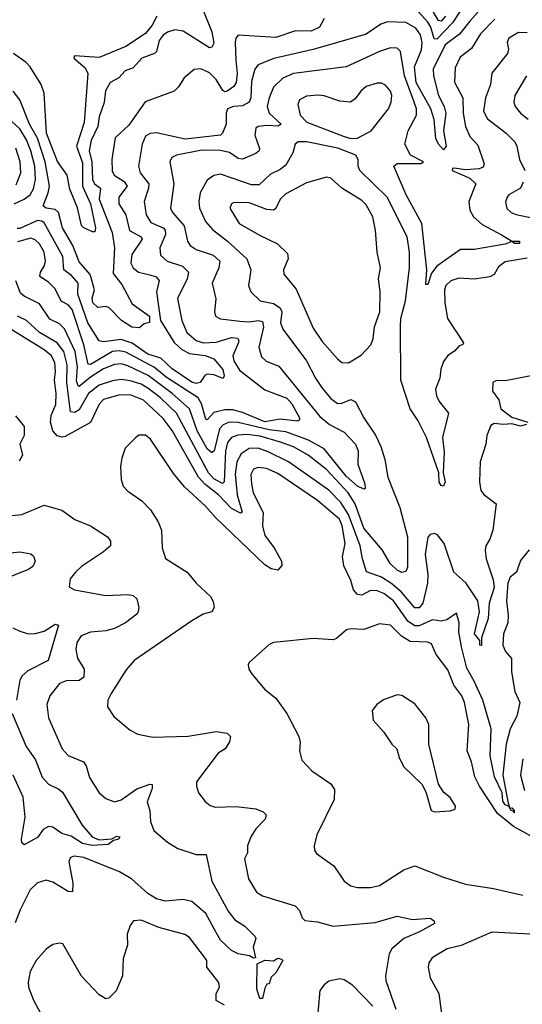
# Model space of a CAD drawing. Extents: x 1443846 to 1577407, y 839182 to 927291.
# Tile 222 of 256: x 1480445 to 1482722, y 906537 to 910999. Entities that reach past the tile are written whole.
import ezdxf

# ---------------------------------------------------------------- set-up
doc = ezdxf.new("R2010")
doc.units = 0

msp = doc.modelspace()

# ---------------------------------------------------------------- linework, layer by layer
at = {"layer": '0CON20XD'}
for points in [[(1482457.2, 911062.8), (1482406, 910984), (1482335, 910910.2), (1482322.9, 910912.9), (1482308.2, 910965), (1482295, 910987.6), (1482252.6, 911035)], [(1482374.9, 911015), (1482355, 910991.7), (1482342.9, 910995), (1482305, 911059.4)], [(1481274.2, 911045), (1481315.9, 910944.1), (1481325, 910892.5), (1481315.7, 910875), (1481305, 910871.2), (1481185, 910946.8), (1481147.5, 910952.5), (1481115, 910943.1), (1481095, 910929.4), (1481077.3, 910905), (1481065.3, 910855), (1481056.2, 910845), (1480997.5, 910825), (1480959.7, 910780.3), (1480923.2, 910766.8), (1480894.7, 910735.3), (1480855, 910713.8), (1480833.6, 910676.4), (1480826.8, 910623.2), (1480805, 910558.8), (1480798.7, 910515), (1480768.7, 910451.3), (1480759.4, 910405), (1480771.4, 910355), (1480775.2, 910275), (1480784.4, 910255), (1480811, 910235), (1480804.2, 910185), (1480864.2, 910035), (1480874.9, 909965), (1480868.6, 909848.6), (1480908.3, 909798.3), (1480955, 909711.5), (1481033.1, 909655), (1481033, 909627), (1481009.1, 909620.9), (1480988.3, 909601.7), (1480952.3, 909605), (1480905.4, 909635), (1480849.1, 909695), (1480835, 909699.1), (1480799.4, 909695), (1480776.9, 909715), (1480772.9, 909737.1), (1480784.4, 909775), (1480764.4, 909844.4), (1480715, 909902.1), (1480686.2, 909976.2), (1480638.3, 910055), (1480620.3, 910125), (1480605, 910138.6), (1480564, 910145), (1480550.4, 910155), (1480574.2, 910215), (1480579.3, 910245), (1480560.3, 910355), (1480525, 910462.6), (1480489, 910525), (1480445.9, 910635.9), (1480415.4, 910675)], [(1481065.6, 911014.4), (1481045, 910974.6), (1481015, 910936.2), (1480925, 910877.2), (1480805, 910828.1), (1480692.5, 910835), (1480690.6, 910825), (1480741.1, 910781.1), (1480753.8, 910755), (1480737.3, 910532.7), (1480702, 910425), (1480730.1, 910350.1), (1480728.9, 910245), (1480766, 910165), (1480788.1, 910055), (1480785, 910037.5), (1480775, 910037.5), (1480735, 910056), (1480725, 910066.7), (1480706.7, 910146.7), (1480671.5, 910231.5), (1480660.3, 910295), (1480616.2, 910356.2), (1480565.9, 910485), (1480555, 910665.7), (1480541.9, 910705), (1480491.9, 910785), (1480474.5, 910804.5), (1480416.3, 910846.3)], [(1482531.2, 911045), (1482485, 910992.4), (1482437.4, 910932.6), (1482372.3, 910885), (1482319, 910775), (1482320.2, 910745), (1482342.9, 910655), (1482367.8, 910605), (1482375.7, 910575), (1482365.3, 910495), (1482376.7, 910425), (1482365, 910408.8), (1482343.1, 910435), (1482331.1, 910461.1), (1482323.1, 910546.9), (1482308.7, 910595), (1482241.2, 910715), (1482234, 910786), (1482265, 910861.8), (1482268.8, 910895), (1482260.9, 910930.9), (1482240.5, 910960.5), (1482195, 910986.4), (1482111.4, 910988.6), (1482081.8, 910978.2), (1482015, 910933.5), (1481885, 910895.3), (1481775, 910863.2), (1481596.9, 910823.1), (1481525, 910794.6), (1481510.8, 910775), (1481495, 910719.2), (1481491.9, 910645), (1481485.3, 910625), (1481455, 910608.4), (1481413.3, 910605), (1481385.8, 910595), (1481380, 910575), (1481380.5, 910525), (1481364.4, 910485), (1481354, 910475), (1481195, 910457), (1481065, 910486.4), (1481036.2, 910483.8), (1481015, 910470.9), (1481000, 910435), (1480983.3, 910335), (1480990, 910305), (1481029.3, 910255), (1481028.9, 910235), (1481008.6, 910175), (1481017.4, 910115), (1481039.2, 910079.2), (1481095.3, 910055), (1481104.2, 910045), (1481105.2, 910025), (1481079.7, 909965), (1481082.3, 909932.3), (1481113.3, 909905), (1481182.6, 909882.6), (1481210, 909855), (1481203.4, 909825), (1481160, 909735), (1481178.9, 909635), (1481201.5, 909581.5), (1481243.8, 909545), (1481276.7, 909535), (1481335, 909536.9), (1481405, 909559.1), (1481431.4, 909555), (1481438.5, 909545), (1481436.2, 909536.2), (1481410, 909475), (1481415, 909453.5), (1481440.4, 909410.4), (1481555, 909321.9), (1481655, 909283), (1481678, 909258), (1481712.4, 909195), (1481712.9, 909185), (1481705, 909179.4), (1481625, 909188.1), (1481555, 909175.9), (1481455, 909219), (1481411, 909231)], [(1482598.3, 911001.7), (1482532.5, 910935), (1482492.3, 910867.7), (1482441.2, 910828.8), (1482418.6, 910781.4), (1482415.2, 910715.2), (1482452.8, 910645), (1482454.4, 910575), (1482465.7, 910515), (1482485, 910470), (1482520.9, 910430.9), (1482549.1, 910345), (1482545, 910330.6), (1482527.7, 910322.3), (1482465, 910319), (1482414.3, 910325.7), (1482406.2, 910323.8), (1482404.2, 910315), (1482485, 910281.2), (1482512.4, 910255), (1482479.7, 910175), (1482485.2, 910135), (1482500.6, 910105), (1482540.5, 910070.5), (1482631.7, 910021.7), (1482675, 909995.5), (1482710, 909995), (1482710, 909985), (1482687.5, 909985), (1482675, 909993.8), (1482645, 909981.4), (1482505, 909957.5), (1482442.9, 909957.1), (1482335, 909881.2), (1482310.3, 909849.7), (1482295, 909799.5), (1482285, 909799.2), (1482289.8, 909865), (1482267.4, 910075), (1482196.8, 910205), (1482140.5, 910335), (1482155, 910346.8), (1482262.9, 910347.1), (1482274, 910355), (1482215.6, 910385.6), (1482190.4, 910435), (1482204.7, 910495), (1482243.7, 910566.3), (1482242.9, 910595), (1482230.9, 910629.1), (1482187.9, 910745), (1482170.5, 910855), (1482155, 910870.6), (1482125, 910871.2), (1482075, 910854.7), (1481925, 910785.3), (1481685.2, 910754.8), (1481636.5, 910733.5), (1481595, 910692.9), (1481575.2, 910644.8), (1481566.6, 910605), (1481574.6, 910574.6), (1481629.2, 910525), (1481615, 910516.5), (1481565, 910520), (1481525.7, 910515), (1481515, 910507.8), (1481510.4, 910475), (1481532.1, 910415), (1481530, 910405), (1481515, 910392), (1481455, 910366.4), (1481435, 910370.5), (1481395, 910396.8), (1481346.9, 910406.9), (1481263.3, 910406.7), (1481155.4, 910385.4), (1481134.4, 910375), (1481125.5, 910355), (1481143.4, 910255), (1481127.5, 910145), (1481137.5, 910125), (1481190.6, 910065), (1481204.7, 909995), (1481217.1, 909975), (1481245, 909957.4), (1481322, 909932), (1481351.2, 909905), (1481346.8, 909875), (1481317.5, 909805), (1481333.3, 909733.3), (1481328.1, 909675), (1481332.5, 909655), (1481355, 909643.6), (1481442.9, 909632.9), (1481485, 909630.2), (1481526.4, 909636.4), (1481545, 909631.8), (1481549.5, 909605), (1481528.7, 909515), (1481540.9, 909470.9), (1481561.7, 909451.7), (1481619.2, 909429.2), (1481805, 909200.4), (1481848.2, 909165), (1481915, 909129.2), (1481966.1, 909075), (1481978.4, 909045), (1481977.2, 908985), (1482009.4, 908895), (1482010, 908875), (1482005, 908870.6), (1481975, 908884.8), (1481925, 908930.7), (1481824.4, 909054.4), (1481753.9, 909093.9), (1481650.7, 909130.7), (1481575, 909139.6), (1481435, 909174.1), (1481393.3, 909175), (1481367.3, 909162.7), (1481350.6, 909145), (1481325.4, 909044.6), (1481315, 909035.3), (1481295, 909054.7), (1481248.8, 909135), (1481214.5, 909235), (1481135, 909304.2), (1481026.7, 909386.7), (1480935, 909430.8), (1480905, 909439), (1480875, 909436.7), (1480825, 909416.4), (1480765, 909378.2), (1480715, 909335.9), (1480709.1, 909339.1), (1480702.1, 909362.1), (1480706.8, 909425), (1480696.3, 909495), (1480648.2, 909598.2), (1480625, 909621.2), (1480581.7, 909641.7), (1480535, 909710.9), (1480465, 909745.3), (1480449.1, 909759.1), (1480427.7, 909815)], [(1481823.8, 911005), (1481803.4, 910965), (1481765, 910947.6), (1481695, 910948.6), (1481605, 910918.2), (1481435, 910929.4), (1481424.7, 910915.3), (1481421.6, 910895), (1481424.8, 910815.2), (1481430.7, 910755), (1481426.4, 910713.6), (1481415, 910696.2), (1481385, 910674.6), (1481375, 910671.3), (1481365, 910677.5), (1481335, 910728.1), (1481305, 910758.1), (1481265, 910776), (1481235, 910772.7), (1481190.5, 910735), (1481165, 910694), (1481145, 910674.4), (1481013.2, 910626.8), (1480939.4, 910520.6), (1480877.3, 910462.8), (1480862.5, 910365), (1480864, 910314), (1480872.8, 910295), (1480918.6, 910265), (1480931.8, 910245), (1480894.7, 910195), (1480894.3, 910165), (1480925.2, 910115.2), (1480942.9, 910042.9), (1480994.6, 910015), (1480999.5, 910005), (1480952.5, 909935), (1480948.8, 909895), (1480959.6, 909875), (1480982.7, 909855), (1481035, 909842.1), (1481062.9, 909832.9), (1481076.4, 909816.4), (1481064.4, 909765), (1481082.9, 909635), (1481145, 909536.1), (1481180, 909505), (1481215, 909485.8), (1481285, 909476.4), (1481325, 909461.4), (1481365, 909413.6), (1481372, 909385), (1481367.4, 909372.6), (1481325, 909388.8), (1481295, 909392.1), (1481283.4, 909386.6), (1481262.7, 909355), (1481245, 909349.8), (1481225, 909356.2), (1481135, 909415.9), (1481085, 909464.8), (1481025, 909482.8), (1480955, 909532.7), (1480905, 909549.1), (1480825, 909538.8), (1480805, 909543.6), (1480754.2, 909625), (1480708.3, 909755), (1480709.3, 909805), (1480679.4, 909839.4), (1480645.2, 909865), (1480640, 909925), (1480555, 910078), (1480545, 910085.8), (1480525, 910088.8), (1480445, 910052.6), (1480432.8, 910052.8)], [(1482745, 910939.2), (1482705, 910940.3), (1482661.1, 910915), (1482654.4, 910895), (1482659.5, 910865), (1482655.6, 910845), (1482583.9, 910756.1), (1482577.9, 910705), (1482556.2, 910645), (1482545.9, 910585), (1482565, 910550), (1482650, 910485), (1482688.2, 910445), (1482698.2, 910425), (1482710.5, 910365), (1482734.5, 910315)], [(1482741.8, 910745), (1482688.9, 910655), (1482684.6, 910625), (1482690, 910605), (1482714.5, 910575), (1482748.5, 910548.5)], [(1481945, 910460.6), (1481975, 910462.1), (1482037.9, 910495), (1482116.4, 910595), (1482128.9, 910625), (1482131.6, 910655), (1482124.6, 910675), (1482102.7, 910702.7), (1482085, 910711.5), (1482065, 910711.8), (1482015, 910695.5), (1481991.1, 910675), (1481965, 910640), (1481944.5, 910625.5), (1481895, 910629.5), (1481825, 910653.8), (1481796.7, 910656.7), (1481745, 910651.8), (1481712.2, 910635), (1481704.6, 910614.6), (1481715.5, 910565.5), (1481745.4, 910535), (1481915, 910469.2), (1481945, 910460.6)], [(1480419.7, 910165), (1480465, 910185.2), (1480491.9, 910205), (1480507.5, 910232.5), (1480515.7, 910274.3), (1480513.1, 910335), (1480494.9, 910405), (1480475, 910454.1), (1480444.8, 910505), (1480389, 910555)], [(1482370.7, 909715), (1482383.8, 909645), (1482456.7, 909535), (1482453.3, 909526.7), (1482435, 909520), (1482415, 909496.9), (1482385, 909476.5), (1482365, 909450), (1482353.2, 909415), (1482349.1, 909375), (1482329.3, 909325), (1482333.3, 909295), (1482345, 909268), (1482387.5, 909215), (1482360.5, 909105), (1482368.9, 909038.9), (1482364.2, 908945), (1482373.3, 908905), (1482365.5, 908884.5), (1482355, 908888.2), (1482345, 908903.1), (1482343.9, 908945), (1482288, 909105), (1482250.8, 909180.8), (1482214.7, 909235), (1482171.8, 909365), (1482170.7, 909610.7), (1482172.6, 909645), (1482192.5, 909725), (1482210.7, 909875), (1482210.7, 909945), (1482201, 910015), (1482110.5, 910195), (1481986, 910315), (1481978, 910335), (1481979.3, 910365), (1481968.8, 910385), (1481886.5, 910416.5), (1481745, 910445.8), (1481706.2, 910445), (1481693.6, 910435), (1481682.1, 910395), (1481650.5, 910339.5), (1481625, 910319.7), (1481581.2, 910298.8), (1481530, 910250), (1481495, 910250.7), (1481355, 910298.6), (1481325, 910293.1), (1481295, 910271.9), (1481262, 910215), (1481256.6, 910175), (1481259.8, 910145), (1481287.4, 910085), (1481318.6, 910048.6), (1481387.1, 909995), (1481473.4, 909915), (1481492.9, 909865), (1481481.2, 909795), (1481491.8, 909765), (1481535, 909725.4), (1481595, 909712.8), (1481625, 909692.4), (1481632.2, 909675), (1481627.1, 909625), (1481636.5, 909596.5), (1481745, 909453.6), (1481784.8, 909374.8), (1481815, 909329.6), (1481855, 909282.9), (1481885, 909259.6), (1481905, 909260.8), (1481945, 909277.9), (1481966.7, 909266.7), (1482003.9, 909195), (1482056.6, 909116.6), (1482081.6, 909065), (1482099.7, 909005), (1482112.8, 908925), (1482167.7, 908787.7), (1482202.7, 908655), (1482201.8, 908518.2), (1482195, 908498), (1482176.7, 908493.3), (1482155, 908504.6), (1482123.8, 908535), (1482087.1, 908597.1), (1482005, 908693.9), (1481964.9, 908805), (1481934, 908854), (1481835, 908961.1), (1481751.3, 909025), (1481685, 909063.3), (1481626.4, 909085), (1481535, 909111.5), (1481475, 909119.3), (1481433.3, 909116.7), (1481404.4, 909105.6), (1481386.9, 909083.1), (1481376.8, 909043.2), (1481370.9, 908905), (1481363.7, 908896.3), (1481325, 908917.5), (1481300, 908945), (1481155.9, 909215.9), (1481082.8, 909285), (1481025, 909329.7), (1480995, 909346.6), (1480945, 909362.6), (1480905, 909367.6), (1480865, 909362.8), (1480805, 909342.9), (1480756.2, 909305), (1480715, 909230.2), (1480695, 909219.4), (1480675, 909221.3), (1480658.8, 909355), (1480659.9, 909435), (1480645.1, 909495.1), (1480613.8, 909533.8), (1480535, 909581.1), (1480475, 909636.2), (1480435.2, 909655.2)], [(1480429.3, 910250.7), (1480449.6, 910305), (1480446.8, 910355), (1480427, 910417)], [(1481935, 909444), (1481991.7, 909478.3), (1482035.8, 909525), (1482046.9, 909553.1), (1482053.4, 909606.6), (1482077.5, 909675), (1482078.2, 909765), (1482071.5, 909825), (1482079.1, 909875), (1482064.5, 909945), (1482057.9, 910045), (1482044.6, 910105), (1482015, 910160), (1481995, 910179.6), (1481905.2, 910235.2), (1481855, 910280.5), (1481835, 910285.5), (1481745, 910260), (1481650.3, 910209.7), (1481625, 910185.5), (1481605, 910143.8), (1481594.4, 910135.6), (1481565, 910138.8), (1481485, 910168.6), (1481415, 910170.5), (1481404.3, 910165), (1481397.8, 910145), (1481440, 910075), (1481532, 910022), (1481613.1, 909983.1), (1481658.8, 909938.8), (1481661.8, 909915), (1481640.4, 909865), (1481641.3, 909845), (1481697.6, 909777.6), (1481775, 909600.6), (1481815, 909540), (1481885, 909461.4), (1481905, 909445.8), (1481935, 909444)], [(1482726.8, 910263.2), (1482714.2, 910235), (1482661.2, 910205), (1482653.8, 910195), (1482646.1, 910173.9), (1482652.6, 910142.6), (1482672.5, 910125), (1482695, 910115.4), (1482815, 910090.6)], [(1481411, 909231), (1481375, 909230.5), (1481325, 909218.3), (1481295, 909185.5), (1481288.5, 909188.5), (1481268.3, 909258.3), (1481253.2, 909285), (1481109.1, 909379.1), (1481055, 909422.9), (1480925, 909491.9), (1480895, 909498.5), (1480865, 909494.6), (1480765, 909436.1), (1480755, 909437.3), (1480735.6, 909525), (1480681.8, 909685), (1480665, 909706.6), (1480633.3, 909723.3), (1480605, 909778.9), (1480575, 909809.3), (1480536.3, 909835), (1480538.9, 909855), (1480556.8, 909885), (1480561.4, 909905), (1480555.6, 909945), (1480535, 909982.4), (1480515, 910001.9), (1480495, 910008.4), (1480435, 909992.3)], [(1482745, 909918.4), (1482645, 909901.5), (1482615, 909879.4), (1482595.3, 909844.7), (1482576, 909834), (1482505, 909822.8), (1482435, 909828), (1482398.6, 909815), (1482376.5, 909795), (1482369.6, 909775), (1482370.7, 909715)], [(1482740.8, 909165), (1482715, 909156.5), (1482675, 909167.8), (1482635.9, 909164.1), (1482595, 909169.1), (1482579.8, 909160.2), (1482562.2, 909115), (1482557.1, 909075), (1482531.8, 908995), (1482528.9, 908905), (1482534.5, 908865), (1482547.6, 908847.6), (1482604.2, 908804.2), (1482588.8, 908685), (1482575.4, 908645), (1482557.7, 908615), (1482554.6, 908595), (1482558, 908555), (1482590, 908460), (1482594.6, 908425), (1482572.9, 908355), (1482567.4, 908285), (1482537.1, 908197.1), (1482537.7, 908162.3), (1482530.5, 908165), (1482530, 908185), (1482506.2, 908215), (1482529, 908315), (1482520.7, 908365), (1482466.5, 908446.5), (1482412.1, 908495), (1482367.8, 908625), (1482338.8, 908665), (1482325, 908670), (1482305, 908666.2), (1482295, 908653.3), (1482282.7, 908575), (1482294.8, 908485), (1482292.5, 908445), (1482272.4, 908355), (1482255, 908333.9), (1482235, 908333.3), (1482174.4, 908404.4), (1482131.7, 908441.7), (1482085, 908472.1), (1482017.1, 908497.1), (1481998.3, 908555), (1481987.7, 908615), (1481935, 908755.8), (1481900.2, 908810.2), (1481845, 908866.7), (1481662.7, 908995), (1481571.2, 909041.2), (1481525, 909056.5), (1481484.5, 909055.5), (1481448.7, 909031.3), (1481428.8, 908995), (1481421.1, 908938.9), (1481429.6, 908845), (1481452.2, 908767.8), (1481445, 908762.5), (1481405, 908783.6), (1481346.3, 908845), (1481283.7, 908893.7), (1481254.8, 908925), (1481135, 909137.2), (1481095, 909191.8), (1481005.9, 909275), (1480945, 909298.4), (1480892.9, 909297.1), (1480825, 909277.4), (1480805, 909256.4), (1480766, 909174), (1480650.2, 909109.8), (1480635, 909106.7), (1480615, 909112.4), (1480595.2, 909135.2), (1480584.1, 909175), (1480587.4, 909205), (1480608.1, 909255), (1480610.2, 909305), (1480602.8, 909365), (1480607.6, 909405), (1480604.2, 909445), (1480587.3, 909477.3), (1480555, 909503.3), (1480373.9, 909613.9)], [(1482785, 909389.5), (1482645, 909362.7), (1482605, 909364), (1482588.8, 909355), (1482588, 909315), (1482616.7, 909276.7), (1482625.6, 909235), (1482675, 909198.2), (1482748.2, 909175)], [(1480425, 909203.8), (1480465.4, 909155), (1480465.4, 909115), (1480445.4, 909075), (1480458.1, 909025), (1480441.6, 908998.4)], [(1482505, 908000.8), (1482470.5, 908060.5), (1482447.4, 908157.4), (1482435.3, 908225), (1482436, 908266), (1482425, 908310), (1482380.3, 908279.7), (1482355, 908273.3), (1482315, 908278.8), (1482255, 908251.9), (1482235, 908251.3), (1482205, 908271), (1482139.2, 908365), (1482095, 908399.2), (1482065, 908410), (1482035, 908411.8), (1481995, 908391.5), (1481975, 908393.2), (1481958.1, 908415), (1481945, 908457.5), (1481913.1, 908523.1), (1481907.4, 908565), (1481919, 908625), (1481905.9, 908705), (1481894.1, 908735), (1481795, 908820.5), (1481615, 908942.4), (1481563.8, 908965), (1481525, 908970), (1481505, 908961.2), (1481492.9, 908937.1), (1481494.8, 908895), (1481503.2, 908855), (1481548.2, 908765), (1481545.4, 908704.6), (1481555, 908660.8), (1481598.5, 908605), (1481631.1, 908545), (1481632.5, 908525), (1481615, 908504), (1481585, 908509.5), (1481555, 908529.1), (1481332.8, 908742.8), (1481286.9, 908795), (1481191.6, 908881.6), (1481141.8, 908941.8), (1481038, 909098), (1481015.4, 909115.4), (1480985, 909115.6), (1480967.4, 909102.6), (1480923, 909057), (1480907.7, 909012.3), (1480902, 908975), (1480904, 908915), (1480914, 908885), (1480935, 908862.5), (1480998.9, 908818.9), (1481037.5, 908777.5), (1481073, 908723), (1481087.8, 908685), (1481090, 908605), (1481105, 908556.7), (1481204.2, 908495), (1481245, 908445.8), (1481309.4, 908385), (1481322.2, 908362.2), (1481325.6, 908335), (1481315, 908315.7), (1481275.7, 908305), (1481224.7, 908275), (1480964.2, 908095), (1480927, 908053), (1480858.6, 907945), (1480844.7, 907915), (1480842.3, 907885), (1480870.9, 907840.9), (1480945, 907779.2), (1480980.3, 907760.3), (1481047.9, 907747.9), (1481207.9, 907752.1), (1481335, 907773.3), (1481385, 907765.7), (1481399.7, 907749.7), (1481395, 907726.7), (1481375.4, 907694.6), (1481344, 907675), (1481246.7, 907545), (1481245.6, 907525), (1481255.7, 907495.7), (1481285, 907456.2), (1481307.3, 907437.3), (1481330.6, 907430.6), (1481425, 907433.1), (1481515, 907422), (1481548.3, 907408.3), (1481561.2, 907395), (1481557.5, 907375), (1481515, 907331.9), (1481492.7, 907295), (1481477.8, 907255), (1481476.8, 907223.2), (1481464.2, 907195.8), (1481481.1, 907105), (1481517.5, 907045), (1481545, 907027.8), (1481692.5, 906982.5), (1481712.4, 906962.4), (1481725, 906928), (1481736.9, 906916.9), (1481795, 906910.8), (1481865, 906890.8), (1481935, 906896.5), (1482055, 906907.5), (1482155, 906935.5), (1482225, 906921.2), (1482305, 906926.7), (1482322.5, 906915), (1482325, 906903.3), (1482256, 906865), (1482185.6, 906835), (1482131.9, 906788.1), (1482119.6, 906765), (1482102.2, 906665), (1482103.8, 906645), (1482149.6, 906515)], [(1480345, 908745.6), (1480455, 908756.5), (1480555, 908799.2), (1480635.4, 908775.4), (1480695, 908734.5), (1480765, 908705.4), (1480843.1, 908655), (1480855.5, 908635), (1480855.5, 908615), (1480825, 908586.7), (1480725, 908521.4), (1480697.1, 908495), (1480673.3, 908465), (1480668.6, 908428.6), (1480692.5, 908415), (1480835, 908389.2), (1480935, 908394.4), (1480959.7, 908389.7), (1480976, 908375), (1480984.3, 908335), (1480981.1, 908315), (1480975, 908304.5), (1480923.8, 908266.2), (1480875, 908240.4), (1480835, 908229.3), (1480765, 908223.6), (1480723.9, 908206.1), (1480703.9, 908176.1), (1480698.4, 908145), (1480706.9, 908105), (1480737.5, 908055), (1480735, 908020), (1480715, 908003.9), (1480655, 908002.3), (1480625, 907991.1), (1480580.9, 907935), (1480568.2, 907895), (1480575.5, 907835), (1480637.8, 907695), (1480665, 907664.4), (1480734.2, 907635), (1480746.7, 907616.7), (1480761.5, 907565), (1480805.5, 907495), (1480835, 907468.8), (1480875, 907453.9), (1480905, 907462.7), (1480975, 907513.6), (1481035, 907534), (1481045, 907532.5), (1481045.5, 907515), (1481022.5, 907455), (1481034.4, 907415), (1481038.1, 907365), (1481051.9, 907325), (1481115, 907271.1), (1481162.1, 907242.1), (1481245, 907216.2), (1481290, 907215), (1481315.3, 907095), (1481389.3, 906959.3), (1481420.1, 906920.1), (1481465, 906890.5), (1481510.8, 906845), (1481514.2, 906835), (1481502.9, 906795), (1481513.3, 906746.7), (1481505, 906745.7), (1481486.7, 906756.7), (1481435.4, 906765.4), (1481405, 906780), (1481355, 906827.8), (1481335, 906861.9), (1481288.8, 906948.8), (1481225, 907003.1), (1481185, 907011.4), (1481105, 907003.8), (1481065, 907014.3), (1481025, 907038.4), (1480951.6, 907105), (1480897.5, 907137.5), (1480735, 907201.7), (1480691.9, 907208.1), (1480675, 907202), (1480666.8, 907183.2), (1480685.4, 907085), (1480683.9, 907046.1), (1480665, 907047.8), (1480595, 907090.8), (1480565, 907099.5), (1480525, 907086.7), (1480492.7, 907055), (1480446.4, 906965), (1480424.1, 906905.9)], [(1480305, 908572.7), (1480445, 908587.3), (1480495, 908578), (1480507.3, 908567.3), (1480514.2, 908545), (1480505, 908520.8), (1480485, 908506.7), (1480405, 908475.5)], [(1482753.9, 908596.1), (1482715, 908548.1), (1482695.6, 908495), (1482667.7, 908472.3), (1482657.3, 908445), (1482651.2, 908365), (1482658.7, 908298.7), (1482656.8, 908265), (1482638, 908215), (1482634.7, 908165), (1482646.2, 908136.2), (1482673.3, 908103.3), (1482673.6, 908043.6), (1482688.5, 907955), (1482711.8, 907905), (1482698.2, 907841.8), (1482668.1, 907785), (1482648.8, 907715), (1482634.7, 907574.7), (1482658.2, 907448.2), (1482665.9, 907426.1), (1482675, 907426.7), (1482685, 907415.7), (1482685.6, 907405), (1482682.5, 907412.5), (1482671.9, 907415), (1482665.9, 907426.1), (1482662.5, 907432.5), (1482645, 907440.6), (1482635, 907457.8), (1482630.9, 907495), (1482596.9, 907566.9), (1482577.1, 907662.9), (1482581.1, 907785), (1482544.1, 907915), (1482505, 908000.8)], [(1480413.1, 908243.1), (1480445, 908227.1), (1480485, 908216.1), (1480515, 908217.3), (1480555, 908228.2), (1480605, 908259.5), (1480620, 908255), (1480573.5, 908095), (1480481.3, 908048.7), (1480456.1, 908025), (1480446, 908005), (1480429.5, 907915)], [(1482772.5, 907292.5), (1482682.3, 907342.3), (1482610.7, 907400.7), (1482528.5, 907525), (1482507.6, 907567.6), (1482491.8, 907635), (1482471.9, 907685), (1482480, 907805), (1482461.2, 907905), (1482447.8, 907935), (1482412.4, 907982.4), (1482385, 908052), (1482331.7, 908121.7), (1482310.3, 908170.3), (1482295, 908177.7), (1482215, 908180.7), (1482175, 908205.3), (1482125, 908255.4), (1482075, 908261.2), (1482004.6, 908235.4), (1481945, 908238.9), (1481925.6, 908234.4), (1481881.2, 908195), (1481865, 908188.6), (1481775, 908194.4), (1481595, 908175.8), (1481574.5, 908165.5), (1481484.1, 908085.9), (1481480, 908075), (1481483.3, 908055), (1481495.9, 908035.9), (1481553.8, 907965), (1481605, 907924), (1481655.6, 907855), (1481710.3, 907750.3), (1481715.6, 907725), (1481713.1, 907685), (1481723.4, 907643.4), (1481768.8, 907595), (1481855, 907535.8), (1481870.9, 907510.9), (1481870, 907465), (1481792, 907305), (1481778.8, 907255), (1481781.2, 907235), (1481790.5, 907220.5), (1481838.8, 907185), (1481868.8, 907165), (1481915, 907094.2), (1481945, 907074.2), (1481975, 907065.8), (1482035, 907065.7), (1482075, 907075.8), (1482185, 907146.2), (1482235, 907164), (1482365, 907112.5), (1482465, 907080.9), (1482591.6, 907061.6), (1482725, 907031.1)], [(1482325, 907408.6), (1482395, 907413.8), (1482418.3, 907421.7), (1482420, 907435), (1482395, 907474), (1482366.9, 907496.9), (1482343.3, 907535), (1482299.4, 907715), (1482298.6, 907805), (1482285.8, 907835), (1482235, 907898.8), (1482175.9, 907935.9), (1482155, 907938.8), (1482093, 907917), (1482063.3, 907895), (1482042.3, 907867.7), (1482046.2, 907825), (1482095, 907770), (1482131.2, 907715), (1482154.1, 907694.1), (1482164, 907655), (1482184, 907615), (1482267.5, 907535), (1482285, 907500), (1482310, 907415), (1482325, 907408.6)], [(1480411.3, 907855), (1480474.7, 907705), (1480515.9, 907645), (1480546.1, 907566.1), (1480575, 907534.6), (1480622.3, 907512.3), (1480638.1, 907498.1), (1480728.3, 907348.3), (1480773.3, 907295), (1480805, 907281.4), (1480862.7, 907287.3), (1480885, 907298.5), (1480897.8, 907295), (1480892.5, 907285), (1480870.5, 907279.5), (1480845, 907260.4), (1480773.6, 907256.4), (1480729.5, 907265), (1480678.5, 907298.5), (1480635, 907311.2), (1480595, 907339.3), (1480575, 907341.8), (1480551, 907329), (1480525, 907292.2), (1480465, 907260), (1480455, 907268), (1480452.5, 907285), (1480470, 907385), (1480460, 907475), (1480414.9, 907574.9)], [(1482725, 907648.8), (1482713.8, 907575), (1482731.8, 907505)], [(1481373.4, 906533.4), (1481334.7, 906554.7), (1481335.4, 906585), (1481350.7, 906615), (1481347.3, 906635), (1481293.1, 906705), (1481292.9, 906735), (1481287.3, 906745), (1481215, 906840), (1481192.7, 906852.7), (1481074.6, 906884.6), (1480995, 906918.1), (1480960, 906915), (1480945.8, 906894.2), (1480932.2, 906855), (1480933.1, 906805), (1480914.4, 906745), (1480910, 906665), (1480882.5, 906597.5), (1480848.8, 906565), (1480835, 906561.4), (1480805, 906580), (1480724.1, 906664.1), (1480640.8, 906810.8), (1480625, 906813.8), (1480595, 906807.5), (1480565, 906787.1), (1480519.5, 906735), (1480491.5, 906685), (1480482.8, 906637.2), (1480485, 906614), (1480506.7, 906555), (1480571.9, 906435)], [(1482785, 906853.8), (1482585, 906863.8), (1482445, 906803.8), (1482382.4, 906787.6), (1482313.4, 906746.6), (1482299.4, 906725), (1482295.6, 906705), (1482305, 906656.7), (1482344.5, 906585), (1482355.5, 906505), (1482374.4, 906455), (1482405, 906421.9), (1482455, 906390.9), (1482515, 906367.5), (1482588, 906325), (1482738, 906258)], [(1481532.4, 906562.4), (1481520, 906605), (1481520.5, 906719.5), (1481555, 906737.1), (1481595, 906733.3), (1481614.5, 906745.5), (1481630.7, 906740.7), (1481636.7, 906735), (1481605, 906680), (1481585, 906660), (1481575, 906630), (1481565, 906627.5), (1481555, 906610), (1481545, 906563.3), (1481532.4, 906562.4)], [(1482045, 906527.8), (1481952.9, 906622.9), (1481915, 906647.7), (1481895, 906652.1), (1481845, 906641.1), (1481824.3, 906625), (1481805, 906598.8), (1481789.7, 906429.7)]]:
    msp.add_lwpolyline(points, dxfattribs=at)

doc.saveas('drawing.dxf')
